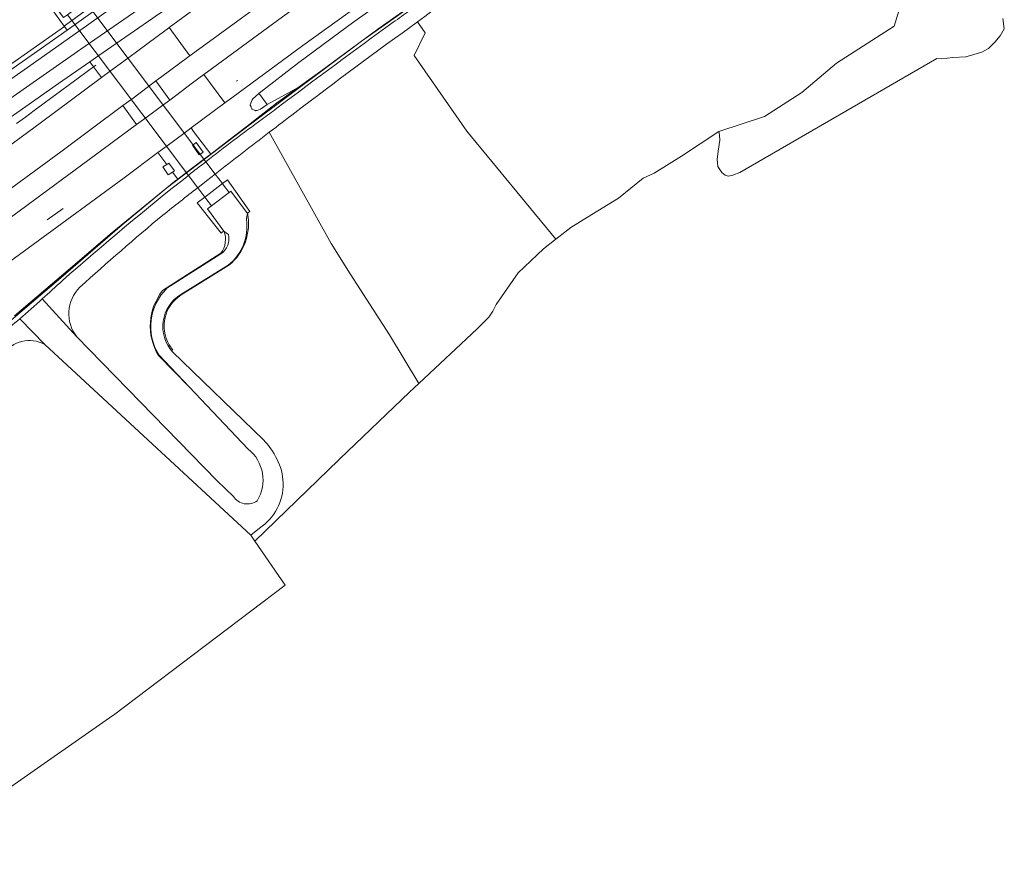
# Model space of a CAD drawing. Header units: metres. Extents: x 197700 to 204338, y 317132 to 325229.
# Tile 151 of 256: x 200335 to 200546, y 317864 to 318044. Entities that reach past the tile are written whole.
import ezdxf

# ---------------------------------------------------------------- set-up
doc = ezdxf.new("R2010")
doc.units = ezdxf.units.M
for name, color, linetype, lineweight in [('B-WE-FV-GELEIDING_WILDRASTER-G', 80, 'Continuous', 18), ('B-WE-GR-BOS_LOOF-GV', 40, 'Continuous', 13), ('B-WE-GR-GRAS-GV', 60, 'Continuous', 13), ('B-WE-IE-TERREINAFSCHEIDING_KUNSTMATIG_HEKWERK-G', 20, 'IE-TERREINAFSCHEIDING-KUNSTMATIG', 18), ('B-WE-IE-TERREINAFSCHEIDING_KUNSTMATIG_MUUR-G', 90, 'IE-TERREINAFSCHEIDING-KUNSTMATIG-DICHT', 18), ('B-WE-IE-TERREINAFSCHEIDING_KUNSTMATIG_MUUR-GV', 90, 'Continuous', 18), ('B-WE-KW-KUNSTWERK_DEK-GV', 170, 'Continuous', 18), ('B-WE-KW-KUNSTWERK_GELUIDSWERING_SCHERM-G', 170, 'Continuous', 18), ('B-WE-OG-TERREIN_CULTUURSCHEIDING-GV', 7, 'Continuous', 18), ('B-WE-OG-TERREIN_ERF-GV', 7, 'Continuous', 18), ('B-WE-OG-WATER_GREPPEL-GV', 160, 'Continuous', 18), ('B-WE-OG-WEG-GV', 7, 'Continuous', 18), ('B-WE-VH-ONVERHARD-GV', 252, 'Continuous', 18), ('B-WE-VH-VERHARDING_ASFALT-GV', 252, 'Continuous', 18), ('B-WE-VH-VERHARDING_BETON-GV', 252, 'Continuous', 18), ('B-WE-VH-VERHARDING_BETONSTRAATSTEEN-GV', 252, 'Continuous', 18), ('B-WE-VH-VERHARDING_GRASBETONSTEEN-GV', 70, 'Continuous', 18), ('B-WE-VH-VERHARDING_TEGEL-GV', 252, 'Continuous', 18)]:
    doc.layers.add(name, color=color, linetype=linetype, lineweight=lineweight)
doc.linetypes.add('IE-TERREINAFSCHEIDING-KUNSTMATIG', pattern='A,4,[82,NLCS.SHX,S=0.75,R=90,X=0,Y=0],4,-2', length=10)
doc.linetypes.add('IE-TERREINAFSCHEIDING-KUNSTMATIG-DICHT', pattern='A,8,-1,[82,NLCS.SHX,S=0.75,R=90,X=0,Y=0],-1', length=10)

msp = doc.modelspace()

# ---------------------------------------------------------------- linework, layer by layer
at = {"layer": 'B-WE-FV-GELEIDING_WILDRASTER-G'}
for points in [[(200376.136, 318015.114), (200380.324, 318018.316), (200384.815, 318021.782), (200385.293, 318022.15), (200390.195, 318025.933), (200399.665, 318032.78), (200411.802, 318041.732), (200423.353, 318049.941)], [(200369.098, 318009.734), (200371.07, 318011.241), (200374.608, 318013.946), (200376.136, 318015.114)], [(200316.939, 317965.515), (200329.663, 317976.376), (200343.616, 317988.297), (200357.228, 317999.983), (200368.432, 318009.225), (200369.098, 318009.734)]]:
    msp.add_lwpolyline(points, dxfattribs=at)
at = {"layer": 'B-WE-GR-BOS_LOOF-GV'}
msp.add_lwpolyline([(200313.267, 318020.13), (200344.902, 318042.355), (200345.482, 318041.541), (200352.468, 318046.485), (200351.934, 318047.136), (200351.685, 318047.397), (200350.309, 318046.395), (200346.476, 318043.606), (200344.852, 318042.424), (200340.2, 318048.895), (200340.607, 318049.189), (200340.753, 318049.294), (200340.087, 318050.382), (200339.122, 318051.958), (200337.597, 318056.092), (200335.434, 318054.89), (200333.401, 318056.679)], dxfattribs=at)
at = {"layer": 'B-WE-GR-GRAS-GV'}
for points in [[(200480.037, 318082.569), (200481.298, 318080.944), (200483.558, 318082.096), (200503.637, 318093.085), (200512.206, 318081.528), (200526.655, 318061.004), (200516.65, 318055.096), (200523.097, 318045.852), (200522.021, 318042.403), (200509.718, 318034.466)], [(200420.584, 317966.143), (200433.02, 317977.777), (200435.495, 317980.277), (200436.326, 317981.599), (200437.071, 317983.028), (200441.804, 317989.762), (200447.2, 317994.862), (200449.543, 317996.765), (200449.808, 317996.968), (200430.846, 318020.012), (200419.602, 318036.152), (200421.95, 318041.001), (200420.283, 318043.323)], [(200509.718, 318034.466), (200502.31, 318028.248), (200494.372, 318023.088), (200484.611, 318019.913), (200484.772, 318019.119), (200484.786, 318018.1), (200484.434, 318015.725), (200484.217, 318013.954), (200484.391, 318012.463), (200485.231, 318011.185), (200485.932, 318010.576), (200486.61, 318010.409), (200487.605, 318010.567), (200489.093, 318011.155), (200531.158, 318035.524), (200532.141, 318035.425), (200534.518, 318035.706), (200537.315, 318035.823), (200540.754, 318036.856), (200542.194, 318037.63), (200543.519, 318038.954), (200544.634, 318040.359), (200545.539, 318041.846), (200545.209, 318044.017)], [(200388.648, 318019.761), (200401.831, 317995.995), (200405.929, 317989.575), (200414.269, 317976.527), (200420.584, 317966.143)], [(200420.584, 317966.143), (200414.269, 317976.527), (200405.929, 317989.575), (200401.831, 317995.995), (200388.648, 318019.761)], [(200377.092, 318010.846), (200375.224, 318009.389), (200373.359, 318007.929)], [(200379.941, 317997.938), (200379.737, 317998.094), (200378.972, 317998.677), (200378.665, 317998.474), (200378.349, 317998.239), (200373.266, 318004.686), (200374.875, 318005.917), (200378.638, 318008.795), (200379.727, 318009.628), (200384.51, 318002.841), (200384.297, 318002.672), (200383.983, 318002.429), (200383.795, 318001.319), (200383.767, 318001.157)], [(200366.802, 317986.454), (200378.33, 317993.81)], [(200379.889, 317991.407), (200369.784, 317985.123)], [(200347.548, 317976.102), (200377.42, 317945.461), (200380.971, 317942.061)], [(200300.638, 317877.702), (200309.787, 317863.56), (200320.38, 317870.958), (200339.887, 317884.592), (200355.258, 317895.299), (200355.387, 317895.396), (200392.055, 317923.124), (200385.562, 317932.515), (200384.679, 317933.768), (200340.744, 317974.473)], [(200368.001, 317972.907), (200387.379, 317954.105)], [(200384.129, 317952.171), (200371.514, 317965.471), (200365.08, 317972.254)], [(200386.556, 317935.267), (200384.679, 317933.768), (200385.562, 317932.515), (200403.489, 317949.861), (200403.704, 317950.067), (200418.574, 317964.263), (200420.584, 317966.143)]]:
    msp.add_lwpolyline(points, dxfattribs=at)
for points in [[(200420.283, 318043.323, 0.0061805), (200394.108, 318023.914)], [(200394.108, 318023.914, 0.0010541), (200388.648, 318019.761)], [(200388.648, 318019.761, 0.0023017), (200377.092, 318010.846)], [(200373.359, 318007.929, 0.0015838), (200365.924, 318002.067)], [(200365.924, 318002.067, 0.0109212), (200348.226, 317986.714)], [(200383.767, 318001.157, -0.2677951), (200379.889, 317991.407)], [(200378.33, 317993.81, 0.30245), (200379.941, 317997.938)], [(200348.226, 317986.714, 0.3795383), (200347.548, 317976.102)], [(200365.08, 317972.254, -0.3553697), (200366.802, 317986.454)], [(200369.784, 317985.123, 0.4744702), (200368.001, 317972.907)], [(200340.744, 317974.473, 0.3879541), (200331.803, 317972.323)], [(200387.379, 317954.105, -0.088458), (200390.268, 317950.043)], [(200386.051, 317941.107, 0.3791196), (200384.129, 317952.171)], [(200390.268, 317950.043, -0.1170729), (200391.592, 317944.918)], [(200391.592, 317944.918, -0.2574105), (200386.556, 317935.267)], [(200380.971, 317942.061, 0.4264221), (200386.051, 317941.107)]]:
    msp.add_lwpolyline(points, format="xyb", dxfattribs=at)
at = {"layer": 'B-WE-IE-TERREINAFSCHEIDING_KUNSTMATIG_HEKWERK-G'}
for points in [[(200430.551, 318054.912), (200408.318, 318039.222)], [(200408.318, 318039.222), (200384.658, 318021.488)], [(200384.658, 318021.488), (200366.754, 318007.912)], [(200401.831, 317995.995), (200388.648, 318019.761)], [(200366.754, 318007.912), (200354.656, 317998.04)], [(200341.248, 318001.059), (200344.628, 318003.521)], [(200354.656, 317998.04), (200345.735, 317990.354)], [(200378.329, 317993.948), (200365.87, 317985.983)], [(200345.735, 317990.354), (200334.232, 317980.598)], [(200369.854, 317985.045), (200380.043, 317991.409)], [(200414.269, 317976.527), (200405.929, 317989.575)], [(200420.584, 317966.143), (200414.269, 317976.527)], [(200368.041, 317973.229), (200367.266, 317974.392)], [(200364.989, 317972.146), (200371.514, 317965.471)]]:
    msp.add_lwpolyline(points, dxfattribs=at)
for points in [[(200380.043, 317991.409, 0.2775147), (200383.983, 318002.429)], [(200378.329, 317993.948, 0.2556739), (200378.972, 317998.677)], [(200365.87, 317985.983, 0.3135555), (200364.989, 317972.146)], [(200367.266, 317974.392, -0.4070135), (200369.854, 317985.045)]]:
    msp.add_lwpolyline(points, format="xyb", dxfattribs=at)
at = {"layer": 'B-WE-IE-TERREINAFSCHEIDING_KUNSTMATIG_MUUR-G'}
msp.add_lwpolyline([(200381.645, 318030.684), (200381.825, 318030.792)], dxfattribs=at)
at = {"layer": 'B-WE-IE-TERREINAFSCHEIDING_KUNSTMATIG_MUUR-GV'}
for points in [[(200340.893, 318049.396), (200340.753, 318049.294), (200340.607, 318049.189), (200340.2, 318048.895), (200344.852, 318042.424), (200346.476, 318043.606), (200350.309, 318046.395), (200351.685, 318047.397), (200352.451, 318047.954), (200347.396, 318054.374), (200347.079, 318054.107), (200346.89, 318053.953), (200346.814, 318053.891), (200350.695, 318048.727), (200349.329, 318047.697), (200345.545, 318044.842), (200344.718, 318044.219)], [(200384.297, 318002.672), (200384.51, 318002.841), (200379.727, 318009.628), (200378.638, 318008.795), (200374.875, 318005.917), (200373.266, 318004.686), (200378.349, 317998.239), (200378.665, 317998.474), (200378.972, 317998.677), (200375.421, 318003.396), (200376.285, 318004.045), (200380.073, 318006.89), (200380.45, 318007.173), (200383.983, 318002.429)]]:
    msp.add_lwpolyline(points, close=True, dxfattribs=at)
at = {"layer": 'B-WE-KW-KUNSTWERK_DEK-GV'}
msp.add_lwpolyline([(200376.285, 318004.045), (200380.073, 318006.89), (200378.876, 318008.479), (200378.638, 318008.795), (200377.092, 318010.846), (200375.111, 318013.477), (200350.309, 318046.395), (200350.067, 318046.716), (200349.329, 318047.697), (200345.545, 318044.842), (200346.281, 318043.865), (200346.476, 318043.606), (200371.379, 318010.557), (200373.359, 318007.929), (200374.875, 318005.917), (200375.087, 318005.636)], close=True, dxfattribs=at)
at = {"layer": 'B-WE-KW-KUNSTWERK_GELUIDSWERING_SCHERM-G'}
for points in [[(200351.124, 318033.735), (200351.622, 318034.104)], [(200334.686, 318021.589), (200336.571, 318022.975), (200338.455, 318024.363), (200340.338, 318025.752), (200342.221, 318027.141), (200344.103, 318028.532), (200345.983, 318029.925), (200347.863, 318031.318), (200349.742, 318032.711), (200351.124, 318033.735)]]:
    msp.add_lwpolyline(points, dxfattribs=at)
at = {"layer": 'B-WE-OG-TERREIN_CULTUURSCHEIDING-GV'}
msp.add_lwpolyline([(200313.841, 318019.311), (200335.891, 318034.775), (200345.482, 318041.541), (200344.902, 318042.355), (200313.267, 318020.13)], dxfattribs=at)
at = {"layer": 'B-WE-OG-TERREIN_ERF-GV'}
for points in [[(200502.31, 318028.248), (200509.718, 318034.466), (200522.021, 318042.403), (200523.097, 318045.852), (200516.65, 318055.096), (200526.655, 318061.004), (200512.206, 318081.528), (200503.637, 318093.085), (200483.558, 318082.096), (200481.298, 318080.944), (200480.037, 318082.569)], [(200420.283, 318043.323), (200421.95, 318041.001), (200419.602, 318036.152), (200430.846, 318020.012), (200449.808, 317996.968), (200453.043, 317999.436), (200456.603, 318001.604), (200463.21, 318005.721), (200468.429, 318009.926), (200470.785, 318011.021), (200476.612, 318014.676), (200484.611, 318019.913), (200494.372, 318023.088), (200502.31, 318028.248)]]:
    msp.add_lwpolyline(points, dxfattribs=at)
msp.add_lwpolyline([(200445.991, 318061.352, 0.012466), (200420.283, 318043.323)], format="xyb", dxfattribs=at)
at = {"layer": 'B-WE-OG-WATER_GREPPEL-GV'}
msp.add_lwpolyline([(200418.489, 318051.673), (200406.698, 318043.299), (200394.918, 318034.609), (200386.448, 318028.083), (200386.409, 318028.046), (200386.445, 318028.076), (200388.168, 318025.696), (200394.93, 318029.356), (200399.665, 318032.78), (200411.802, 318041.732), (200423.353, 318049.941)], dxfattribs=at)
at = {"layer": 'B-WE-OG-WEG-GV'}
msp.add_lwpolyline([(200423.353, 318049.941), (200411.802, 318041.732), (200399.665, 318032.78), (200394.93, 318029.356), (200390.195, 318025.933), (200385.293, 318022.15), (200384.815, 318021.782), (200380.324, 318018.316), (200376.136, 318015.114), (200374.608, 318013.946), (200371.07, 318011.241), (200369.098, 318009.734), (200368.432, 318009.225), (200357.228, 317999.983), (200343.616, 317988.297), (200329.663, 317976.376)], dxfattribs=at)
for points in [[(200415.116, 318043.219, -0.0006557), (200418.57, 318045.709)], [(200390.24, 318024.86, -0.0051105), (200415.116, 318043.219)], [(200387.098, 318022.555, -0.0014484), (200390.24, 318024.86)], [(200375.111, 318013.477, -0.0059709), (200387.098, 318022.555)], [(200371.379, 318010.557, -0.0017775), (200375.111, 318013.477)], [(200344.445, 317988.068, -0.0139829), (200371.379, 318010.557)], [(200340.197, 317984.203, 0.0037835), (200344.445, 317988.068)], [(200335.366, 317979.943, 0.0042525), (200340.197, 317984.203)], [(200327.238, 317973.086, 0.0068413), (200335.366, 317979.943)]]:
    msp.add_lwpolyline(points, format="xyb", dxfattribs=at)
at = {"layer": 'B-WE-VH-ONVERHARD-GV'}
for points in [[(200420.283, 318043.323, -0.012466), (200445.991, 318061.352)], [(200418.57, 318045.709, 0.0006557), (200415.116, 318043.219)], [(200415.116, 318043.219, 0.0051105), (200390.24, 318024.86)], [(200394.108, 318023.914, -0.0061805), (200420.283, 318043.323)], [(200390.24, 318024.86, 0.0014484), (200387.098, 318022.555)], [(200388.648, 318019.761, -0.0010541), (200394.108, 318023.914)], [(200387.098, 318022.555, 0.0059709), (200375.111, 318013.477)], [(200377.092, 318010.846, -0.0023017), (200388.648, 318019.761)], [(200375.111, 318013.477, 0.0017775), (200371.379, 318010.557)], [(200371.379, 318010.557, 0.0139829), (200344.445, 317988.068)], [(200365.924, 318002.067, -0.0015838), (200373.359, 318007.929)], [(200348.226, 317986.714, -0.0109212), (200365.924, 318002.067)], [(200379.889, 317991.407, 0.2677951), (200383.767, 318001.157)], [(200379.941, 317997.938, -0.30245), (200378.33, 317993.81)], [(200344.445, 317988.068, -0.0037835), (200340.197, 317984.203)], [(200347.548, 317976.102, -0.3795383), (200348.226, 317986.714)], [(200366.802, 317986.454, 0.3553697), (200365.08, 317972.254)], [(200340.197, 317984.203, -0.0042525), (200335.366, 317979.943)], [(200368.001, 317972.907, -0.4744702), (200369.784, 317985.123)], [(200335.366, 317979.943, -0.0068413), (200327.238, 317973.086)], [(200331.803, 317972.323, -0.3879541), (200340.744, 317974.473)], [(200390.268, 317950.043, 0.088458), (200387.379, 317954.105)], [(200384.129, 317952.171, -0.3791196), (200386.051, 317941.107)], [(200391.592, 317944.918, 0.1170729), (200390.268, 317950.043)], [(200386.556, 317935.267, 0.2574105), (200391.592, 317944.918)], [(200386.051, 317941.107, -0.4264221), (200380.971, 317942.061)]]:
    msp.add_lwpolyline(points, format="xyb", dxfattribs=at)
for points in [[(200414.981, 318052.115), (200395.833, 318038.263), (200380.632, 318027.095), (200380.145, 318026.737), (200379.145, 318026.003), (200376.667, 318024.182), (200371.951, 318020.671), (200372.502, 318019.939), (200376.136, 318015.114), (200380.324, 318018.316), (200384.815, 318021.782), (200385.293, 318022.15), (200390.195, 318025.933), (200394.93, 318029.356), (200388.168, 318025.696), (200386.795, 318024.713), (200386.056, 318024.405), (200385.785, 318024.362), (200385.693, 318024.347), (200385.595, 318024.398), (200385.013, 318024.697), (200384.94, 318024.735), (200384.791, 318025.072), (200384.751, 318025.163), (200384.575, 318025.562), (200384.596, 318025.615), (200385.004, 318026.678), (200385.028, 318026.74), (200385.073, 318026.782), (200386.409, 318028.046), (200386.448, 318028.083), (200394.918, 318034.609), (200406.698, 318043.299), (200418.489, 318051.673)], [(200382.679, 318044.117), (200371.988, 318036.266), (200371.698, 318036.054), (200371.5, 318035.908), (200365.421, 318031.444), (200364.459, 318030.725), (200365.923, 318028.674), (200367.388, 318026.621), (200372.287, 318030.308), (200374.662, 318032.053), (200374.941, 318032.258), (200375.428, 318032.616), (200391.435, 318044.374)], [(200334.686, 318021.589), (200336.571, 318022.975), (200338.455, 318024.363), (200340.338, 318025.752), (200342.221, 318027.141), (200344.103, 318028.532), (200345.983, 318029.925), (200347.863, 318031.318), (200349.742, 318032.711), (200351.124, 318033.735), (200350.346, 318034.785), (200343.668, 318030.144), (200324.599, 318016.811)], [(200320.247, 318007.408), (200339.768, 318021.712), (200352.846, 318031.41), (200351.124, 318033.735), (200349.742, 318032.711), (200347.863, 318031.318), (200345.983, 318029.925), (200344.103, 318028.532), (200342.221, 318027.141), (200340.338, 318025.752), (200338.455, 318024.363), (200336.571, 318022.975), (200334.686, 318021.589)], [(200329.663, 317976.376), (200343.616, 317988.297), (200357.228, 317999.983), (200368.432, 318009.225), (200369.098, 318009.734), (200367.967, 318011.251), (200367.027, 318010.671), (200365.956, 318012.359), (200366.764, 318012.865), (200364.874, 318015.401), (200357.691, 318010.053), (200338.259, 317995.771), (200319.08, 317981.895)], [(200373.359, 318007.929), (200375.224, 318009.389), (200377.092, 318010.846)], [(200383.767, 318001.157), (200383.795, 318001.319), (200383.983, 318002.429), (200380.45, 318007.173), (200380.073, 318006.89), (200376.285, 318004.045), (200375.421, 318003.396), (200378.972, 317998.677), (200379.737, 317998.094), (200379.941, 317997.938)], [(200378.33, 317993.81), (200366.802, 317986.454)], [(200369.784, 317985.123), (200379.889, 317991.407)], [(200380.971, 317942.061), (200377.42, 317945.461), (200347.548, 317976.102), (200340.197, 317984.203)], [(200340.197, 317984.203), (200347.548, 317976.102)], [(200340.744, 317974.473), (200335.366, 317979.943)], [(200335.366, 317979.943), (200340.744, 317974.473), (200384.679, 317933.768), (200386.556, 317935.267)], [(200387.379, 317954.105), (200368.001, 317972.907)], [(200365.08, 317972.254), (200371.514, 317965.471), (200384.129, 317952.171)]]:
    msp.add_lwpolyline(points, dxfattribs=at)
for points in [[(200346.476, 318043.606), (200371.379, 318010.557), (200373.359, 318007.929), (200374.875, 318005.917), (200375.087, 318005.636), (200376.285, 318004.045), (200380.073, 318006.89), (200378.876, 318008.479), (200378.638, 318008.795), (200377.092, 318010.846), (200375.111, 318013.477), (200350.309, 318046.395), (200350.067, 318046.716), (200349.329, 318047.697), (200345.545, 318044.842), (200346.281, 318043.865)], [(200360.319, 318021.387), (200357.41, 318025.429), (200344.141, 318015.586), (200324.834, 318001.477), (200305.19, 317987.25), (200290.909, 317977.077), (200293.793, 317972.98), (200295.487, 317974.179), (200314.55, 317987.896), (200333.918, 318001.893), (200353.215, 318016.124)]]:
    msp.add_lwpolyline(points, close=True, dxfattribs=at)
at = {"layer": 'B-WE-VH-VERHARDING_ASFALT-GV'}
for points in [[(200367.24, 318042.072), (200371.698, 318036.054), (200371.988, 318036.266), (200382.679, 318044.117), (200402.296, 318058.376), (200411.886, 318065.152), (200421.845, 318072.085), (200431.506, 318078.569), (200441.784, 318085.259), (200451.691, 318091.535), (200453.854, 318092.853), (200449.889, 318099.269), (200447.838, 318098.031), (200437.714, 318091.577), (200427.532, 318084.953), (200417.559, 318078.252), (200407.562, 318071.408), (200397.693, 318064.353), (200378.445, 318050.36), (200372.803, 318046.187)], [(200456.476, 318088.611), (200450.646, 318084.994), (200440.284, 318078.361), (200430.575, 318071.963), (200420.52, 318065.093), (200410.869, 318058.406), (200391.435, 318044.374), (200375.428, 318032.616), (200374.941, 318032.258), (200374.662, 318032.053), (200379.145, 318026.003), (200380.145, 318026.737), (200380.632, 318027.095), (200395.833, 318038.263), (200414.981, 318052.115), (200425.242, 318059.266), (200434.66, 318065.695), (200444.917, 318072.422), (200454.513, 318078.551), (200460.435, 318082.205)], [(200357.41, 318025.429), (200359.294, 318026.845), (200362.864, 318029.526), (200364.459, 318030.725), (200365.421, 318031.444), (200371.5, 318035.908), (200371.698, 318036.054), (200367.24, 318042.072), (200366.813, 318041.756), (200366.327, 318041.397), (200360.855, 318037.349), (200358.361, 318035.5), (200354.771, 318032.838), (200352.846, 318031.41), (200339.768, 318021.712), (200320.247, 318007.408), (200300.792, 317993.344), (200286.59, 317983.213), (200290.909, 317977.077), (200305.19, 317987.25), (200324.834, 318001.477), (200344.141, 318015.586)], [(200364.874, 318015.401), (200366.831, 318016.858), (200370.406, 318019.52), (200371.951, 318020.671), (200376.667, 318024.182), (200379.145, 318026.003), (200374.662, 318032.053), (200372.287, 318030.308), (200367.388, 318026.621), (200365.89, 318025.512), (200362.304, 318022.857), (200360.319, 318021.387), (200353.215, 318016.124), (200333.918, 318001.893), (200314.55, 317987.896), (200295.487, 317974.179), (200293.793, 317972.98), (200298.103, 317966.858), (200299.822, 317968.075), (200319.08, 317981.895), (200338.259, 317995.771), (200357.691, 318010.053)]]:
    msp.add_lwpolyline(points, close=True, dxfattribs=at)
for points in [[(200398.289, 318077.02), (200398.16, 318076.925), (200348.401, 318041.619), (200337.055, 318033.551), (200293.004, 318002.745), (200294.802, 318000.028), (200341.769, 318032.868), (200348.451, 318037.511), (200374.808, 318055.775)], [(200374.808, 318055.775), (200348.451, 318037.511), (200341.769, 318032.868), (200294.802, 318000.028), (200296.667, 317997.209)], [(200324.599, 318016.811), (200343.668, 318030.144), (200350.346, 318034.785), (200352.288, 318036.127), (200355.971, 318038.671), (200363.798, 318044.08), (200364.297, 318044.425), (200370.785, 318048.908), (200376.702, 318053.048)]]:
    msp.add_lwpolyline(points, dxfattribs=at)
at = {"layer": 'B-WE-VH-VERHARDING_BETON-GV'}
for points in [[(200373.809, 318015.005), (200374.52, 318015.512), (200373.058, 318017.563), (200372.293, 318017.017), (200372.244, 318016.983), (200373.706, 318014.932)], [(200366.764, 318012.865), (200365.956, 318012.359), (200367.027, 318010.671), (200367.967, 318011.251), (200368.389, 318011.511), (200367.18, 318013.125)]]:
    msp.add_lwpolyline(points, close=True, dxfattribs=at)
at = {"layer": 'B-WE-VH-VERHARDING_BETONSTRAATSTEEN-GV'}
msp.add_lwpolyline([(200386.409, 318028.046), (200385.073, 318026.782), (200385.028, 318026.74), (200385.004, 318026.678), (200384.596, 318025.615), (200384.575, 318025.562), (200384.751, 318025.163), (200384.791, 318025.072), (200384.94, 318024.735), (200385.013, 318024.697), (200385.595, 318024.398), (200385.693, 318024.347), (200385.785, 318024.362), (200386.056, 318024.405), (200386.795, 318024.713), (200388.168, 318025.696), (200386.445, 318028.076)], close=True, dxfattribs=at)
at = {"layer": 'B-WE-VH-VERHARDING_GRASBETONSTEEN-GV'}
for points in [[(200352.846, 318031.41), (200354.771, 318032.838), (200358.361, 318035.5), (200360.855, 318037.349), (200366.327, 318041.397), (200366.813, 318041.756), (200367.24, 318042.072), (200372.803, 318046.187), (200372.296, 318046.871), (200372.038, 318047.218), (200370.785, 318048.908), (200364.297, 318044.425), (200363.798, 318044.08), (200355.971, 318038.671), (200352.288, 318036.127), (200350.346, 318034.785), (200351.124, 318033.735)], [(200359.294, 318026.845), (200357.41, 318025.429), (200360.319, 318021.387), (200362.304, 318022.857), (200365.89, 318025.512), (200367.388, 318026.621), (200365.923, 318028.674), (200364.459, 318030.725), (200362.864, 318029.526)], [(200366.831, 318016.858), (200364.874, 318015.401), (200366.764, 318012.865), (200367.18, 318013.125), (200368.389, 318011.511), (200367.967, 318011.251), (200369.098, 318009.734), (200371.07, 318011.241), (200374.608, 318013.946), (200376.136, 318015.114), (200372.502, 318019.939), (200371.951, 318020.671), (200370.406, 318019.52)], [(200373.809, 318015.005), (200373.706, 318014.932), (200372.244, 318016.983), (200372.293, 318017.017), (200373.058, 318017.563), (200374.52, 318015.512)]]:
    msp.add_lwpolyline(points, close=True, dxfattribs=at)
at = {"layer": 'B-WE-VH-VERHARDING_TEGEL-GV'}
for points in [[(200398.473, 318078.324), (200398.067, 318078.875), (200398.065, 318078.876), (200386.681, 318070.775), (200379.333, 318065.569), (200371.989, 318060.359), (200352.468, 318046.485), (200345.482, 318041.541), (200335.891, 318034.775), (200313.841, 318019.311), (200286.829, 318000.376), (200285.1, 317999.385), (200283.289, 317998.62), (200281.275, 317998.348), (200279.296, 317998.439), (200277.322, 317998.867), (200275.518, 317999.715), (200274.8, 318000.395), (200273.978, 318001.306), (200272.385, 318000.139)], [(200287.091, 317998.61), (200288.923, 317999.891), (200293.004, 318002.745), (200337.055, 318033.551), (200348.401, 318041.619), (200398.16, 318076.925), (200398.289, 318077.02)]]:
    msp.add_lwpolyline(points, dxfattribs=at)

doc.saveas('drawing.dxf')
